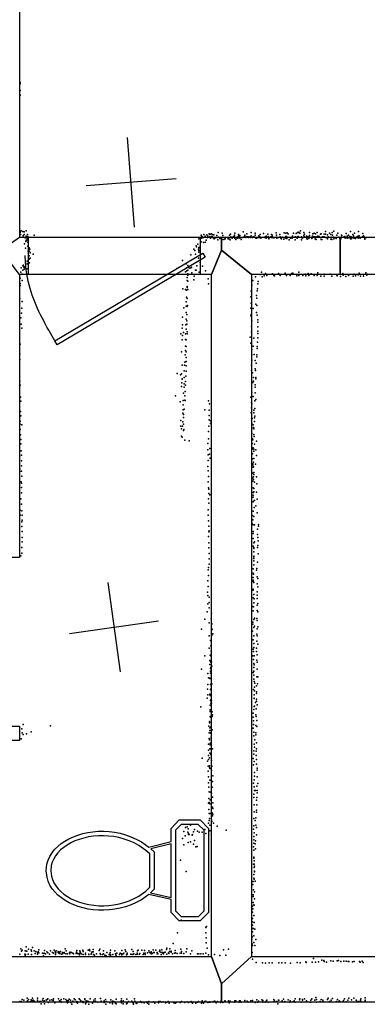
# Model space of a CAD drawing. Header units: millimetres. Extents: x -15373 to 24085, y -35478 to 13383.
# Tile 16 of 27: x 9075 to 10617, y -13414 to -9041. Entities that reach past the tile are written whole.
import ezdxf

# ---------------------------------------------------------------- set-up
doc = ezdxf.new("R2010")
doc.units = ezdxf.units.MM
for name, color, linetype in [('DOORS', 7, 'Continuous'), ('OBJECTS', 8, 'Continuous'), ('P', 9, 'Continuous'), ('PANOS', 10, 'Continuous'), ('ROOMS', 1, 'Continuous'), ('WALLS', 3, 'Continuous')]:
    doc.layers.add(name, color=color, linetype=linetype)

# ---------------------------------------------------------------- blocks, each defined once
blk = doc.blocks.new('Toilet_4C')
for points in [[(-225.3, 322.7), (-187.7, 360.3)], [(-187.7, 360.3), (186.3, 360.3)], [(186.3, 360.3), (223, 323.6)], [(-225.4, 230.4), (-225.3, 322.7)], [(-205.3, 314.4), (-205.4, 238.9)], [(-179.4, 340.3), (-205.3, 314.4)], [(178, 340.3), (-179.4, 340.3)], [(203, 315.4), (178, 340.3)], [(203, 238.8), (203, 315.4)], [(223, 323.6), (223, 230.5)], [(-187.6, 193.9), (-225.4, 230.4)], [(-205.4, 238.9), (-179.5, 213.9)], [(178.1, 213.9), (203, 238.8)], [(223, 230.5), (186.4, 193.9)], [(-129.4, 193.9), (-187.6, 193.9)], [(-179.5, 213.9), (-126.8, 213.9)], [(-104.9, 95.7), (-129.4, 193.9)], [(-126.8, 213.9), (125.8, 214)], [(118.4, 194), (-119.1, 193.9)], [(-119.1, 193.9), (-96.9, 104.7)], [(97.9, 103.3), (118.4, 194)], [(128.6, 194), (106.3, 95.3)], [(125.8, 214), (178.1, 213.9)], [(186.4, 193.9), (128.6, 194)], [(0.5, -359.8), (-28.3, -356.8), (-46.1, -351.7), (-63, -344.2), (-78.8, -334.4), (-93.7, -322.7), (-107.4, -309.2), (-120, -293.9), (-131.4, -277.2), (-141.7, -259.1), (-150.6, -239.7), (-158.3, -219.2), (-164.6, -197.8), (-169.5, -175.5), (-172.9, -152.6), (-174.9, -129.1), (-175.2, -105.2), (-173.9, -81), (-170.9, -56.7), (-166.1, -32.4), (-159.5, -8.2), (-151, 15.7), (-140.6, 39.1), (-128, 62.1), (-104.9, 95.7)], [(-96.9, 104.7), (-84.3, 119.2)], [(-75.1, 99.2), (-90, 82.1)], [(-84.3, 119.2), (82, 119.2)], [(73.8, 99.2), (-75.1, 99.2)], [(106.3, 95.3), (129.3, 62), (141.7, 39.2), (152, 16.1), (160.4, -7.6), (166.9, -31.5), (171.6, -55.7), (174.6, -79.9), (175.9, -103.9), (175.5, -127.7), (173.6, -151.2), (170.2, -174.1), (165.3, -196.3), (159, -217.7), (151.4, -238.2), (142.5, -257.6), (132.3, -275.8), (120.9, -292.7), (108.3, -308), (94.6, -321.7), (79.9, -333.5), (64, -343.4), (47.2, -351.1), (29.4, -356.5), (0.5, -359.8)], [(91.7, 81.2), (73.8, 99.2)], [(82, 119.2), (97.9, 103.3)], [(-90, 82.1), (-111.5, 50.8), (-123, 29.5), (-132.7, 7.5), (-140.6, -14.9), (-146.8, -37.6), (-151.2, -60.5), (-154, -83.4), (-155.2, -106.2), (-154.9, -128.8), (-153, -150.9), (-149.7, -172.5), (-145.1, -193.5), (-139.1, -213.6), (-131.9, -232.7), (-123.5, -250.6), (-114, -267.3), (-103.5, -282.6), (-92, -296.4), (-79.7, -308.4), (-66.5, -318.7), (-52.6, -327.1), (-38, -333.4), (-22.8, -337.6), (0.4, -339.7)], [(0.4, -339.7), (23.7, -337.3), (38.9, -332.9), (53.5, -326.4), (67.4, -317.9), (80.5, -307.5), (92.9, -295.3), (104.4, -281.4), (114.8, -266), (124.3, -249.3), (132.7, -231.2), (139.8, -212.1), (145.8, -192), (150.4, -171.1), (153.7, -149.5), (155.5, -127.4), (155.9, -105), (154.7, -82.3), (152, -59.5), (147.6, -36.8), (141.5, -14.2), (133.7, 8), (124.1, 29.7), (112.8, 50.6), (91.7, 81.2)]]:
    blk.add_lwpolyline(points)
blk = doc.blocks.new('1-Standard_3D')
for points in [[(-403.982, 5.64828), (253.382, 394.931), (263.573, 377.722), (-393.791, -11.5606), (-403.982, 5.64828)], [(263.573, 377.722), (275.367, 357.142), (283.15, 343.495), (290.844, 329.879), (298.429, 316.269), (305.882, 302.642), (313.184, 288.973), (320.313, 275.239), (327.249, 261.416), (333.971, 247.479), (340.456, 233.405), (346.686, 219.17), (352.638, 204.75), (358.291, 190.121), (363.626, 175.258), (368.62, 160.139), (373.253, 144.738), (377.503, 129.032), (381.351, 112.998), (384.774, 96.6102), (387.752, 79.8457), (390.265, 62.6802), (392.29, 45.0899), (393.807, 27.0508), (395.085, -0.90191)]]:
    blk.add_lwpolyline(points)

msp = doc.modelspace()

# ---------------------------------------------------------------- linework, layer by layer
at = {"layer": 'DOORS'}
msp.add_lwpolyline([(9875.1, -10172.7), (9113.1, -10172.7), (9113.1, -10007.6), (9875.1, -10007.6), (9875.1, -10172.7)], dxfattribs=at)
at = {"layer": 'P'}
for p in [(9076, -9321), (9076, -9356), (9077, -9326), (9075, -9373), (9076, -9376), (9077, -9987), (9078, -9980), (9078, -9995), (9081, -9979), (9088, -9982), (9090, -10001), (9095, -9984), (9095, -9995), (9099, -10010), (9103, -9979), (9103, -10002), (9109, -9996), (9110, -10004), (9139, -9998), (9878, -10012), (9880, -9999), (9882, -10005), (9883, -10012), (9885, -10004), (9890, -10008), (9892, -9995), (9897, -10003), (9905, -9997), (9908, -10008), (9909, -10003), (9915, -9992), (9919, -9996), (9919, -10006), (9921, -10011), (9924, -9993), (9925, -10004), (9928, -10004), (9930, -9996), (9932, -10009), (9935, -10010), (9936, -9997), (9944, -10010), (9949, -10000), (9951, -10009), (9956, -9987), (9957, -10007), (9961, -10008), (9965, -10010), (9971, -10009), (9973, -9989), (9976, -10000), (9986, -10012), (9996, -10008), (9996, -10009), (10005, -9999), (10009, -10008), (10010, -9994), (10011, -10006), (10012, -10009), (10013, -10009), (10017, -10011), (10022, -10005), (10026, -10002), (10028, -9999), (10029, -9989), (10029, -10012), (10037, -10009), (10039, -10007), (10040, -10011), (10041, -10010), (10045, -10002), (10046, -9995), (10049, -10011), (10050, -10003), (10051, -10000), (10053, -10010), (10061, -10009), (10065, -10009), (10066, -9984), (10067, -10007), (10068, -10007), (10074, -9999), (10074, -10002), (10078, -10008), (10082, -9993), (10083, -10006), (10086, -10006), (10086, -10006), (10090, -10008), (10091, -10006), (10099, -10005), (10101, -10009), (10102, -9987), (10102, -10001), (10107, -10008), (10110, -10006), (10113, -10007), (10115, -10006), (10117, -10007), (10119, -9990), (10120, -9998), (10123, -10011), (10127, -10011), (10136, -10001), (10136, -10008), (10139, -10009), (10139, -10009), (10140, -10006), (10142, -9996), (10144, -10011), (10156, -9991), (10162, -10008), (10164, -10005), (10164, -10005), (10168, -10007), (10169, -10002), (10169, -10011), (10171, -10009), (10175, -9994), (10176, -10007), (10177, -10004), (10189, -10006), (10190, -10008), (10192, -9996), (10194, -10009), (10195, -9999), (10195, -10004), (10196, -10008), (10203, -10008), (10203, -10010), (10205, -10009), (10212, -9988), (10214, -9999), (10214, -10007), (10215, -10011), (10216, -10008), (10218, -10009), (10223, -10008), (10229, -9995), (10230, -10007), (10231, -10006), (10234, -10011), (10239, -10007), (10248, -9988), (10249, -10008), (10255, -10004), (10255, -10008), (10255, -10012), (10256, -9989), (10257, -10006), (10258, -10004), (10259, -10007), (10262, -9988), (10266, -9992), (10276, -10008), (10277, -10011), (10283, -10011), (10284, -10006), (10285, -10002), (10285, -10007), (10290, -9990), (10297, -10006), (10298, -10006), (10302, -9991), (10303, -10009), (10306, -10011), (10307, -9986), (10308, -10005), (10310, -10004), (10312, -10006), (10314, -9985), (10315, -9988), (10318, -9990), (10321, -9979), (10325, -10006), (10327, -10008), (10328, -10011), (10330, -10010), (10332, -10008), (10335, -9986), (10335, -10000), (10336, -10007), (10337, -10004), (10338, -9994), (10347, -10003), (10347, -10008), (10349, -10012), (10351, -10004), (10358, -10005), (10358, -10008), (10361, -9986), (10361, -10000), (10374, -10002), (10376, -9992), (10376, -10005), (10377, -10005), (10378, -10006), (10382, -9989), (10383, -10006), (10387, -9993), (10388, -10006), (10395, -9987), (10396, -10003), (10399, -10003), (10404, -10004), (10405, -10007), (10409, -10009), (10410, -9994), (10412, -9992), (10418, -10006), (10420, -10005), (10425, -9994), (10425, -10005), (10431, -9982), (10432, -9994), (10433, -10009), (10436, -10009), (10441, -9997), (10442, -10008), (10444, -10005), (10449, -9990), (10456, -9996), (10460, -10007), (10460, -10008), (10461, -9986), (10462, -9999), (10467, -10007), (10468, -9981), (10470, -10009), (10474, -10008), (10477, -10008), (10482, -9998), (10486, -9989), (10491, -10007), (10495, -10011), (10501, -10008), (10502, -9998), (10503, -10007), (10504, -10000), (10515, -10005), (10517, -10010), (10518, -10004), (10522, -10012), (10522, -10012), (10523, -9991), (10528, -10003), (10531, -10011), (10533, -9999), (10538, -10009), (10539, -10004), (10542, -9982), (10545, -10005), (10550, -10010), (10553, -9995), (10556, -10001), (10556, -10009), (10559, -10012), (10560, -9989), (10569, -10007), (10574, -10004), (10577, -10002), (10577, -10010), (10577, -10010), (10577, -10011), (10578, -9982), (10581, -10001), (10586, -10008), (10586, -10010), (10586, -10011), (10596, -10006), (10597, -9991), (10600, -10001), (10605, -10007), (10606, -10011), (10608, -10009), (10612, -10008), (10614, -10008), (9096, -10037), (9101, -10056), (9102, -10026), (9103, -10021), (9106, -10020), (9107, -10013), (9111, -10030), (9111, -10047), (9114, -10053), (9116, -10054), (9858, -10046), (9859, -10050), (9865, -10039), (9869, -10014), (9869, -10053), (9874, -10054), (9875, -10047), (9880, -10028), (9890, -10031), (9898, -10030), (9902, -10021), (9937, -10014), (9954, -10019), (9963, -10013), (9970, -10013), (9973, -10017), (9981, -10018), (9986, -10014), (10000, -10015), (10003, -10015), (10008, -10019), (10033, -10017), (10058, -10018), (10180, -10013), (10180, -10014), (10236, -10014), (10246, -10016), (10260, -10013), (10271, -10019), (10297, -10019), (10325, -10019), (10350, -10016), (10358, -10013), (10371, -10013), (10386, -10014), (10390, -10018), (10412, -10017), (10415, -10017), (10441, -10014), (10456, -10016), (10460, -10017), (10469, -10015), (10479, -10013), (10495, -10013), (10499, -10014), (10542, -10014), (10546, -10015), (10565, -10013), (10606, -10016), (9112, -10069), (9117, -10090), (9118, -10070), (9120, -10061), (9121, -10077), (9121, -10100), (9134, -10082), (9834, -10085), (9847, -10061), (9852, -10066), (9854, -10082), (9868, -10061), (9869, -10074), (9870, -10066), (9081, -10143), (9088, -10135), (9092, -10131), (9093, -10141), (9097, -10139), (9100, -10121), (9108, -10114), (9108, -10125), (9112, -10127), (9115, -10103), (9116, -10105), (9118, -10121), (9797, -10111), (9814, -10126), (9820, -10133), (9824, -10142), (9834, -10143), (9837, -10141), (9861, -10134), (9868, -10101), (9876, -10120), (9886, -10136), (9080, -10162), (9084, -10172), (9088, -10153), (9095, -10149), (9099, -10144), (9106, -10148), (9772, -10147), (9810, -10161), (9815, -10144), (9816, -10157), (9818, -10186), (9820, -10170), (9820, -10176), (9821, -10154), (9829, -10145), (9838, -10166), (9849, -10180), (9854, -10153), (9857, -10153), (9871, -10162), (9899, -10156), (10121, -10183), (10141, -10173), (10147, -10163), (10150, -10184), (10159, -10179), (10165, -10169), (10171, -10177), (10197, -10170), (10202, -10178), (10205, -10179), (10223, -10168), (10231, -10177), (10252, -10167), (10258, -10177), (10275, -10178), (10281, -10168), (10287, -10167), (10304, -10179), (10313, -10163), (10314, -10173), (10314, -10177), (10331, -10178), (10342, -10172), (10345, -10179), (10355, -10168), (10357, -10178), (10368, -10170), (10382, -10177), (10395, -10178), (10397, -10171), (10398, -10166), (10411, -10180), (10425, -10172), (10425, -10181), (10452, -10172), (10460, -10180), (10481, -10173), (10484, -10179), (10498, -10182), (10509, -10168), (10510, -10176), (10522, -10182), (10534, -10178), (10535, -10175), (10555, -10180), (10559, -10172), (10565, -10179), (10577, -10174), (10581, -10167), (10587, -10180), (10600, -10173), (10600, -10181), (10610, -10166), (10615, -10176), (10616, -10172), (9076, -10189), (9076, -10213), (9076, -10222), (9085, -10199), (9817, -10200), (9817, -10231), (9818, -10226), (9821, -10203), (9847, -10196), (9911, -10192), (9912, -10214), (10104, -10221), (10109, -10200), (10131, -10215), (10133, -10204), (9799, -10236), (9810, -10239), (9815, -10242), (9815, -10273), (9820, -10240), (10100, -10272), (10102, -10247), (10126, -10266), (10128, -10246), (10130, -10236), (9075, -10279), (9085, -10293), (9814, -10295), (9814, -10314), (9818, -10279), (9818, -10315), (9819, -10310), (10102, -10300), (10122, -10305), (10127, -10278), (10127, -10310), (9083, -10344), (9084, -10323), (9803, -10321), (9814, -10342), (9816, -10350), (10100, -10323), (10101, -10357), (10102, -10351), (10111, -10324), (10126, -10341), (10128, -10353), (9080, -10366), (9081, -10393), (9797, -10363), (9797, -10396), (9812, -10396), (9813, -10371), (9816, -10378), (9816, -10393), (10103, -10404), (10104, -10379), (10131, -10384), (10131, -10406), (10132, -10375), (9084, -10412), (9790, -10436), (9795, -10412), (9797, -10444), (9801, -10431), (9810, -10437), (9813, -10415), (9817, -10427), (9817, -10436), (10103, -10429), (10132, -10425), (10132, -10435), (9076, -10482), (9796, -10463), (9810, -10491), (9811, -10461), (9813, -10493), (9814, -10463), (10098, -10451), (10101, -10478), (10111, -10491), (10114, -10455), (10128, -10493), (10130, -10474), (10131, -10454), (9075, -10526), (9793, -10516), (9809, -10530), (9810, -10510), (9813, -10516), (10104, -10506), (10105, -10530), (10115, -10528), (10127, -10529), (10129, -10502), (9075, -10550), (9075, -10551), (9795, -10576), (9806, -10575), (9807, -10562), (9813, -10541), (9813, -10560), (9813, -10579), (10103, -10576), (10104, -10554), (10120, -10555), (10124, -10566), (10127, -10539), (9773, -10612), (9788, -10618), (9793, -10614), (9805, -10601), (9812, -10624), (9813, -10602), (10103, -10600), (10107, -10609), (10120, -10592), (10121, -10600), (9075, -10647), (9076, -10664), (9794, -10654), (9795, -10636), (9795, -10638), (9805, -10631), (9805, -10659), (9811, -10648), (9811, -10665), (10109, -10653), (10112, -10630), (10112, -10647), (10120, -10663), (10122, -10630), (10122, -10637), (9766, -10712), (9793, -10671), (9802, -10700), (9804, -10674), (9808, -10712), (9809, -10692), (10105, -10696), (10120, -10673), (10120, -10699), (9078, -10718), (9080, -10736), (9786, -10738), (9800, -10732), (9800, -10751), (9807, -10731), (9809, -10732), (9913, -10734), (9917, -10747), (10101, -10717), (10103, -10742), (10105, -10747), (10110, -10715), (10118, -10734), (10123, -10728), (9078, -10781), (9799, -10788), (9800, -10774), (9802, -10794), (9805, -10771), (9896, -10774), (9915, -10776), (9916, -10799), (10102, -10787), (10103, -10765), (10114, -10775), (10114, -10787), (10118, -10768), (9076, -10838), (9077, -10824), (9079, -10801), (9084, -10840), (9790, -10822), (9798, -10827), (9802, -10808), (9802, -10837), (9916, -10819), (9921, -10835), (9922, -10823), (10104, -10834), (10106, -10813), (10110, -10841), (10116, -10809), (10116, -10826), (10118, -10802), (9076, -10861), (9078, -10885), (9789, -10846), (9793, -10859), (9797, -10847), (9802, -10865), (9803, -10862), (9912, -10870), (9914, -10846), (10104, -10879), (10105, -10857), (10112, -10853), (10113, -10884), (10114, -10859), (9079, -10906), (9079, -10925), (9793, -10891), (9796, -10895), (9808, -10908), (9827, -10911), (9910, -10924), (9912, -10902), (10106, -10924), (10107, -10903), (10109, -10907), (10115, -10893), (10117, -10926), (10126, -10913), (9081, -10956), (9910, -10952), (9911, -10974), (9917, -10971), (9919, -10945), (10107, -10947), (10108, -10970), (10111, -10942), (10113, -10949), (10113, -10957), (10122, -10952), (9082, -10975), (9082, -11000), (9911, -10999), (9920, -10988), (10108, -10992), (10109, -11013), (10112, -11007), (10113, -10990), (10121, -11015), (10126, -10977), (9075, -11038), (9075, -11048), (9083, -11023), (9083, -11047), (9910, -11025), (9911, -11045), (10107, -11055), (10109, -11020), (10110, -11029), (10112, -11027), (10114, -11052), (10114, -11061), (9081, -11093), (9082, -11100), (9084, -11069), (9911, -11093), (9912, -11070), (10108, -11077), (10109, -11091), (10112, -11071), (10112, -11083), (10116, -11095), (10126, -11072), (10127, -11102), (9082, -11119), (9082, -11142), (9913, -11121), (9914, -11126), (9914, -11145), (10110, -11141), (10111, -11120), (10113, -11138), (10114, -11123), (10125, -11140), (9080, -11169), (9083, -11193), (9913, -11169), (9914, -11188), (9918, -11151), (10110, -11182), (10111, -11153), (10111, -11162), (10115, -11177), (10117, -11177), (10128, -11170), (9076, -11220), (9084, -11222), (9911, -11218), (10111, -11224), (10115, -11208), (10123, -11200), (10128, -11231), (9076, -11242), (9084, -11271), (9085, -11241), (9085, -11264), (9911, -11242), (9913, -11267), (10106, -11278), (10108, -11243), (10109, -11263), (10114, -11247), (9084, -11292), (9085, -11314), (9914, -11291), (9914, -11315), (9915, -11311), (10110, -11323), (10111, -11284), (10111, -11314), (10116, -11284), (10130, -11304), (10134, -11290), (10135, -11283), (9085, -11341), (9085, -11360), (9913, -11336), (9914, -11364), (10111, -11345), (10113, -11365), (10116, -11360), (10130, -11327), (10131, -11341), (10133, -11356), (9084, -11385), (9084, -11411), (9914, -11387), (10110, -11379), (10113, -11385), (10113, -11390), (10114, -11405), (10130, -11385), (10131, -11377), (9080, -11423), (9916, -11412), (9916, -11435), (10114, -11424), (10114, -11427), (10114, -11434), (10114, -11444), (10130, -11450), (10133, -11414), (9911, -11485), (9913, -11474), (9916, -11459), (10110, -11480), (10110, -11499), (10113, -11462), (10125, -11486), (10127, -11479), (9910, -11534), (9912, -11509), (10110, -11531), (10110, -11536), (10111, -11519), (10112, -11503), (10113, -11541), (10129, -11516), (10131, -11523), (9908, -11583), (9911, -11558), (9911, -11559), (10111, -11571), (10111, -11574), (10128, -11582), (10129, -11546), (10132, -11560), (9909, -11598), (9915, -11606), (9916, -11629), (10111, -11609), (10114, -11594), (10115, -11613), (10128, -11612), (10129, -11597), (9907, -11671), (9909, -11636), (9916, -11653), (10109, -11648), (10111, -11667), (10112, -11649), (10114, -11631), (10129, -11642), (10129, -11665), (10132, -11634), (10132, -11671), (9896, -11703), (9924, -11702), (9925, -11677), (10109, -11717), (10113, -11705), (10117, -11699), (10127, -11701), (10129, -11709), (9881, -11748), (9916, -11720), (9925, -11744), (9927, -11724), (9929, -11750), (10108, -11757), (10109, -11726), (10113, -11741), (10117, -11734), (10129, -11746), (10131, -11738), (9916, -11777), (9922, -11798), (9927, -11774), (9931, -11768), (10110, -11795), (10114, -11777), (10127, -11770), (10127, -11801), (10128, -11777), (9916, -11832), (9923, -11822), (9924, -11846), (10111, -11836), (10112, -11847), (10113, -11830), (10114, -11812), (10126, -11832), (10126, -11847), (10132, -11815), (9896, -11867), (9919, -11887), (9920, -11863), (9924, -11869), (10109, -11867), (10112, -11882), (10115, -11866), (10127, -11886), (10129, -11862), (9882, -11926), (9918, -11905), (9922, -11893), (9922, -11922), (9922, -11935), (9923, -11918), (9925, -11893), (9927, -11912), (10114, -11901), (10114, -11918), (10114, -11935), (10115, -11907), (10129, -11894), (10129, -11926), (9910, -11945), (9912, -11964), (9919, -11965), (9919, -11967), (9921, -11967), (9922, -11943), (9923, -11944), (10110, -11940), (10113, -11952), (10114, -11970), (10127, -11959), (10131, -11960), (9908, -12014), (9910, -11993), (9921, -11993), (9922, -12016), (9923, -11993), (9923, -12014), (9927, -11991), (10112, -12016), (10115, -11981), (10116, -12022), (10117, -12005), (10118, -11988), (10126, -12000), (10130, -11991), (9907, -12054), (9909, -12040), (9919, -12036), (9920, -12043), (9922, -12065), (9923, -12041), (9923, -12062), (9925, -12064), (10115, -12039), (10115, -12055), (10115, -12056), (10125, -12026), (10126, -12034), (10126, -12059), (9879, -12093), (9920, -12086), (9920, -12106), (9923, -12076), (9924, -12089), (9925, -12076), (10114, -12105), (10115, -12091), (10116, -12090), (10121, -12074), (10124, -12102), (10125, -12068), (10128, -12084), (9920, -12114), (9920, -12135), (9921, -12139), (9929, -12115), (9929, -12136), (9930, -12128), (10110, -12121), (10111, -12138), (10112, -12155), (10123, -12129), (10124, -12136), (10127, -12154), (9084, -12191), (9090, -12171), (9211, -12177), (9914, -12179), (9917, -12158), (9917, -12164), (9918, -12186), (9918, -12198), (9923, -12182), (9924, -12162), (9928, -12195), (10111, -12187), (10112, -12171), (10123, -12176), (10127, -12180), (9081, -12235), (9086, -12208), (9090, -12215), (9105, -12212), (9125, -12204), (9915, -12209), (9915, -12233), (9917, -12239), (9921, -12210), (9922, -12208), (9924, -12228), (9924, -12234), (10113, -12205), (10114, -12222), (10118, -12240), (10122, -12209), (10123, -12217), (9912, -12258), (9912, -12285), (9919, -12280), (9920, -12254), (9920, -12262), (9920, -12279), (9924, -12255), (9930, -12279), (10115, -12259), (10116, -12272), (10125, -12253), (10126, -12279), (9885, -12321), (9912, -12327), (9913, -12309), (9917, -12320), (9918, -12298), (9923, -12305), (10111, -12322), (10113, -12303), (10114, -12288), (10124, -12290), (10124, -12309), (10126, -12327), (9908, -12334), (9911, -12356), (9917, -12355), (9917, -12362), (9919, -12367), (9926, -12331), (9927, -12356), (10112, -12351), (10115, -12336), (10126, -12347), (10128, -12365), (9911, -12379), (9912, -12404), (9925, -12376), (9932, -12399), (10115, -12417), (10116, -12385), (10117, -12400), (10128, -12374), (10129, -12404), (9912, -12430), (9914, -12449), (9918, -12418), (9929, -12450), (9930, -12425), (10112, -12432), (10115, -12448), (10127, -12445), (10131, -12433), (9914, -12500), (9916, -12471), (9920, -12472), (9925, -12476), (9930, -12494), (10114, -12480), (10114, -12495), (10116, -12465), (10121, -12465), (10127, -12496), (10128, -12474), (10129, -12464), (9913, -12521), (9915, -12517), (9919, -12524), (9920, -12506), (9930, -12539), (9931, -12519), (9931, -12545), (10115, -12528), (10126, -12508), (10127, -12528), (9914, -12549), (9915, -12566), (9917, -12589), (9919, -12567), (9929, -12564), (9930, -12577), (9931, -12570), (10113, -12589), (10115, -12559), (10123, -12585), (10125, -12561), (10126, -12551), (9810, -12629), (9818, -12626), (9822, -12635), (9833, -12619), (9912, -12609), (9916, -12598), (9918, -12619), (9925, -12595), (9927, -12602), (9934, -12609), (9951, -12623), (10112, -12636), (10113, -12621), (10120, -12598), (10122, -12618), (10125, -12628), (9797, -12678), (9803, -12647), (9809, -12665), (9820, -12650), (9823, -12656), (9823, -12660), (9827, -12659), (9840, -12663), (9841, -12660), (9846, -12648), (9850, -12638), (9863, -12645), (9871, -12649), (9884, -12649), (9896, -12638), (9901, -12656), (9914, -12661), (9919, -12643), (9991, -12641), (10114, -12668), (10115, -12652), (10126, -12661), (9803, -12705), (9822, -12695), (9832, -12692), (9846, -12702), (9850, -12687), (9856, -12714), (9862, -12713), (10112, -12714), (10113, -12698), (10114, -12683), (10120, -12701), (10121, -12688), (10113, -12761), (10114, -12730), (10114, -12765), (10121, -12724), (9788, -12773), (10112, -12791), (10115, -12776), (10115, -12791), (10115, -12807), (10116, -12800), (9813, -12824), (10114, -12838), (10114, -12853), (10116, -12822), (10116, -12826), (10109, -12882), (10111, -12869), (10115, -12858), (10119, -12867), (10110, -12928), (10111, -12935), (10112, -12906), (10117, -12914), (10108, -12978), (10110, -12961), (10114, -12972), (10115, -12974), (10116, -12945), (10108, -13005), (10109, -12990), (10114, -13020), (9791, -13040), (9900, -13073), (9904, -13068), (10107, -13048), (10108, -13033), (10108, -13063), (10115, -13051), (9775, -13096), (9901, -13097), (10106, -13114), (10108, -13077), (10108, -13092), (10112, -13077), (10113, -13110), (10118, -13080), (9103, -13159), (9755, -13144), (9902, -13118), (9902, -13141), (10105, -13124), (10106, -13145), (10108, -13152), (10114, -13139), (10118, -13153), (10123, -13126), (9075, -13191), (9080, -13167), (9082, -13178), (9086, -13173), (9097, -13191), (9099, -13176), (9099, -13198), (9101, -13192), (9104, -13178), (9106, -13178), (9112, -13191), (9113, -13169), (9126, -13172), (9127, -13178), (9127, -13192), (9131, -13161), (9139, -13176), (9143, -13188), (9146, -13179), (9154, -13183), (9154, -13191), (9157, -13181), (9159, -13172), (9159, -13185), (9175, -13187), (9180, -13198), (9181, -13188), (9183, -13186), (9185, -13175), (9189, -13190), (9195, -13181), (9199, -13185), (9207, -13191), (9211, -13177), (9220, -13183), (9225, -13186), (9228, -13174), (9232, -13181), (9233, -13193), (9235, -13185), (9236, -13177), (9245, -13179), (9245, -13183), (9249, -13188), (9251, -13182), (9253, -13188), (9255, -13179), (9260, -13191), (9264, -13189), (9265, -13183), (9272, -13183), (9272, -13186), (9277, -13168), (9280, -13189), (9281, -13177), (9286, -13189), (9295, -13183), (9297, -13189), (9298, -13182), (9305, -13183), (9310, -13186), (9313, -13189), (9325, -13188), (9326, -13182), (9328, -13175), (9331, -13188), (9338, -13191), (9339, -13188), (9340, -13189), (9340, -13194), (9341, -13177), (9343, -13181), (9345, -13185), (9349, -13190), (9355, -13174), (9356, -13179), (9356, -13193), (9367, -13186), (9367, -13192), (9378, -13174), (9381, -13191), (9382, -13192), (9385, -13171), (9386, -13177), (9392, -13191), (9393, -13187), (9396, -13181), (9400, -13171), (9401, -13181), (9402, -13193), (9407, -13196), (9415, -13190), (9427, -13175), (9430, -13169), (9431, -13188), (9433, -13193), (9442, -13192), (9446, -13177), (9446, -13190), (9453, -13196), (9459, -13198), (9461, -13183), (9471, -13193), (9473, -13191), (9476, -13184), (9477, -13192), (9477, -13197), (9478, -13174), (9488, -13192), (9496, -13176), (9499, -13189), (9501, -13194), (9503, -13198), (9506, -13187), (9518, -13192), (9521, -13187), (9526, -13189), (9528, -13175), (9528, -13194), (9534, -13190), (9536, -13187), (9543, -13172), (9546, -13179), (9548, -13194), (9551, -13186), (9552, -13191), (9567, -13191), (9572, -13171), (9574, -13193), (9578, -13179), (9579, -13191), (9581, -13189), (9590, -13193), (9596, -13187), (9597, -13176), (9598, -13191), (9601, -13174), (9606, -13191), (9608, -13188), (9617, -13173), (9622, -13193), (9625, -13188), (9626, -13187), (9628, -13175), (9631, -13186), (9632, -13192), (9641, -13185), (9647, -13177), (9650, -13183), (9657, -13187), (9658, -13181), (9658, -13190), (9663, -13188), (9667, -13172), (9669, -13184), (9671, -13183), (9678, -13173), (9684, -13184), (9685, -13189), (9688, -13190), (9695, -13180), (9697, -13173), (9701, -13182), (9703, -13192), (9706, -13172), (9709, -13184), (9710, -13186), (9713, -13190), (9716, -13183), (9720, -13182), (9726, -13170), (9728, -13165), (9728, -13191), (9735, -13185), (9737, -13188), (9740, -13179), (9741, -13168), (9746, -13178), (9746, -13182), (9752, -13190), (9762, -13187), (9765, -13175), (9766, -13185), (9774, -13188), (9786, -13186), (9790, -13169), (9792, -13180), (9792, -13186), (9803, -13188), (9813, -13181), (9816, -13167), (9832, -13189), (9838, -13176), (9864, -13190), (9869, -13189), (9878, -13189), (9889, -13189), (9901, -13186), (9907, -13165), (9912, -13194), (9939, -13192), (9962, -13197), (9979, -13172), (9990, -13195), (10001, -13169), (10106, -13184), (10108, -13214), (10124, -13228), (10152, -13230), (10165, -13231), (10181, -13230), (10195, -13230), (10224, -13229), (10238, -13229), (10252, -13229), (10277, -13231), (10306, -13228), (10319, -13229), (10344, -13225), (10346, -13228), (10373, -13227), (10378, -13211), (10387, -13226), (10400, -13225), (10415, -13218), (10424, -13219), (10425, -13224), (10436, -13227), (10456, -13221), (10465, -13222), (10483, -13221), (10490, -13219), (10500, -13224), (10513, -13222), (10524, -13222), (10532, -13223), (10535, -13224), (10551, -13225), (10559, -13223), (10582, -13223), (10585, -13227), (10595, -13222), (10599, -13228), (9075, -13402), (9081, -13402), (9085, -13392), (9093, -13396), (9107, -13401), (9108, -13387), (9109, -13398), (9113, -13393), (9119, -13403), (9125, -13394), (9125, -13400), (9128, -13397), (9131, -13386), (9133, -13399), (9134, -13395), (9140, -13400), (9154, -13387), (9154, -13395), (9155, -13402), (9164, -13401), (9167, -13402), (9170, -13412), (9175, -13396), (9178, -13388), (9183, -13398), (9185, -13411), (9192, -13396), (9196, -13393), (9200, -13390), (9202, -13406), (9208, -13396), (9217, -13394), (9223, -13397), (9224, -13390), (9231, -13407), (9247, -13390), (9251, -13399), (9256, -13400), (9258, -13404), (9259, -13392), (9270, -13389), (9279, -13392), (9284, -13399), (9287, -13407), (9290, -13397), (9294, -13391), (9300, -13395), (9301, -13406), (9306, -13413), (9311, -13400), (9317, -13390), (9321, -13394), (9327, -13405), (9328, -13401), (9331, -13408), (9339, -13390), (9342, -13393), (9346, -13399), (9354, -13402), (9356, -13406), (9363, -13390), (9363, -13392), (9366, -13411), (9369, -13399), (9370, -13406), (9375, -13400), (9380, -13401), (9381, -13413), (9387, -13390), (9397, -13409), (9404, -13396), (9404, -13402), (9408, -13403), (9410, -13390), (9411, -13400), (9422, -13404), (9433, -13388), (9436, -13400), (9449, -13399), (9449, -13406), (9456, -13392), (9457, -13413), (9460, -13402), (9475, -13407), (9479, -13394), (9486, -13400), (9486, -13407), (9487, -13411), (9492, -13401), (9500, -13406), (9500, -13409), (9502, -13412), (9503, -13391), (9525, -13399), (9526, -13389), (9527, -13407), (9527, -13407), (9533, -13398), (9533, -13411), (9549, -13411), (9550, -13391), (9552, -13408), (9557, -13402), (9572, -13400), (9578, -13408), (9579, -13413), (9584, -13390), (9585, -13400), (9591, -13408), (9595, -13410), (9603, -13404), (9611, -13402), (9613, -13405), (9617, -13406), (9627, -13407), (9627, -13407), (9637, -13404), (9640, -13403), (9642, -13409), (9647, -13402), (9648, -13413), (9663, -13405), (9668, -13403), (9674, -13408), (9690, -13407), (9692, -13401), (9698, -13402), (9705, -13404), (9711, -13403), (9721, -13407), (9728, -13404), (9734, -13402), (9738, -13408), (9758, -13407), (9759, -13405), (9765, -13408), (9769, -13406), (9786, -13406), (9792, -13403), (9793, -13402), (9807, -13406), (9817, -13403), (9818, -13403), (9823, -13406), (9835, -13402), (9840, -13406), (9842, -13409), (9856, -13408), (9863, -13404), (9868, -13401), (9881, -13409), (9882, -13409), (9884, -13399), (9886, -13404), (9890, -13409), (9896, -13402), (9900, -13400), (9909, -13404), (9910, -13406), (9914, -13404), (9917, -13403), (9919, -13403), (9920, -13405), (9931, -13403), (9933, -13402), (9941, -13400), (9947, -13407), (9953, -13401), (9965, -13406), (9968, -13398), (9976, -13406), (9985, -13398), (9986, -13400), (10001, -13399), (10004, -13407), (10009, -13400), (10027, -13404), (10030, -13398), (10034, -13399), (10048, -13404), (10050, -13399), (10053, -13398), (10058, -13404), (10074, -13397), (10084, -13400), (10089, -13405), (10101, -13399), (10107, -13397), (10119, -13406), (10127, -13394), (10130, -13405), (10134, -13400), (10149, -13394), (10153, -13397), (10154, -13405), (10164, -13405), (10169, -13400), (10171, -13396), (10177, -13405), (10202, -13403), (10203, -13393), (10205, -13398), (10215, -13401), (10220, -13411), (10223, -13396), (10224, -13396), (10238, -13403), (10240, -13398), (10245, -13391), (10251, -13402), (10266, -13394), (10273, -13404), (10275, -13399), (10286, -13403), (10293, -13399), (10297, -13390), (10297, -13405), (10316, -13394), (10318, -13390), (10323, -13404), (10329, -13392), (10329, -13396), (10339, -13390), (10347, -13398), (10363, -13405), (10366, -13396), (10367, -13404), (10371, -13390), (10384, -13395), (10389, -13383), (10391, -13393), (10391, -13404), (10408, -13401), (10412, -13392), (10420, -13396), (10421, -13402), (10440, -13393), (10443, -13387), (10449, -13402), (10455, -13403), (10457, -13395), (10463, -13388), (10481, -13401), (10485, -13392), (10492, -13398), (10495, -13402), (10509, -13403), (10512, -13397), (10516, -13389), (10524, -13403), (10531, -13396), (10535, -13387), (10547, -13394), (10557, -13387), (10568, -13396), (10572, -13402), (10580, -13401), (10587, -13396), (10588, -13389), (10589, -13401), (10607, -13385), (10607, -13396), (10607, -13400)]:
    msp.add_point(p, dxfattribs=at)
at = {"layer": 'PANOS'}
for points in [[(9584.56, -9962.97), (9553.35, -9564.19)], [(9768.35, -9747.97), (9369.57, -9779.19)], [(9465.14, -11540.78), (9520.62, -11936.91)], [(9294.82, -11766.59), (9690.95, -11711.11)]]:
    msp.add_lwpolyline(points, dxfattribs=at)
at = {"layer": 'ROOMS'}
for points in [[(9074.15, -7912.1), (9074.15, -8737.6), (9074.15, -10007.6), (9969.5, -10007.6), (10496.55, -10007.6), (11258.55, -10007.6), (11258.55, -9258.3), (11804.65, -9258.3), (11804.65, -8502.65), (11804.65, -8489.95), (10775.95, -8489.95), (10775.95, -7943.85), (10617.2, -7943.85), (10617.2, -7912.1), (9074.15, -7912.1)], [(7270.75, -13201.65), (9925.05, -13201.65), (9925.05, -10172.7), (9074.15, -10172.7), (9074.15, -11430), (8909.05, -11430), (8909.05, -12179.3), (9074.15, -12179.3), (9074.15, -12242.8), (8794.75, -12242.8), (8794.75, -11430), (7270.75, -11430), (7270.75, -13201.65)], [(13004.8, -13804.9), (14433.55, -13804.9), (14433.55, -10172.7), (13919.2, -10172.7), (11258.55, -10172.7), (10496.55, -10172.7), (10102.85, -10172.7), (10102.85, -13201.65), (10826.75, -13201.65), (10826.75, -13804.9), (11747.5, -13804.9), (13004.8, -13804.9)], [(6807.2, -16649.7), (8229.6, -16649.7), (10674.35, -16649.7), (10674.35, -15208.25), (10674.35, -13881.1), (10674.35, -13404.85), (9969.5, -13404.85), (7181.85, -13404.85), (7181.85, -13413.58), (6807.2, -13413.58), (6807.2, -14662.15), (6807.2, -16649.7)]]:
    msp.add_lwpolyline(points, close=True, dxfattribs=at)
at = {"layer": 'WALLS'}
for points in [[(9925.05, -10172.7), (9074.15, -10172.7), (8991.6, -10064.75), (9074.15, -10007.6), (9969.5, -10007.6), (9969.5, -10064.75), (9925.05, -10172.7)], [(10496.55, -10172.7), (10102.85, -10172.7), (9969.5, -10064.75), (9969.5, -10007.6), (10496.55, -10007.6), (10496.55, -10064.75), (10496.55, -10172.7)], [(11258.55, -10172.7), (10496.55, -10172.7), (10496.55, -10064.75), (10496.55, -10007.6), (11258.55, -10007.6), (11258.55, -10064.75), (11258.55, -10172.7)], [(9925.05, -13201.65), (9925.05, -10172.7), (9969.5, -10064.75), (10102.85, -10172.7), (10102.85, -13201.65), (9969.5, -13322.3), (9925.05, -13201.65)], [(9969.5, -13404.85), (7181.85, -13404.85), (7181.85, -13322.3), (7270.75, -13201.65), (9925.05, -13201.65), (9969.5, -13322.3), (9969.5, -13404.85)], [(10674.35, -13404.85), (9969.5, -13404.85), (9969.5, -13322.3), (10102.85, -13201.65), (10826.75, -13201.65), (10750.55, -13322.3), (10674.35, -13404.85)]]:
    msp.add_lwpolyline(points, dxfattribs=at)

# ---------------------------------------------------------------- block references
at = {"layer": 'DOORS', "rotation": 180}
msp.add_blockref('1-Standard_3D', (9494.1, -10090.1), dxfattribs=at)
at = {"layer": 'OBJECTS', "rotation": 270}
msp.add_blockref('Toilet_4C', (9552.4, -12820.4), dxfattribs=at)

doc.saveas('drawing.dxf')
